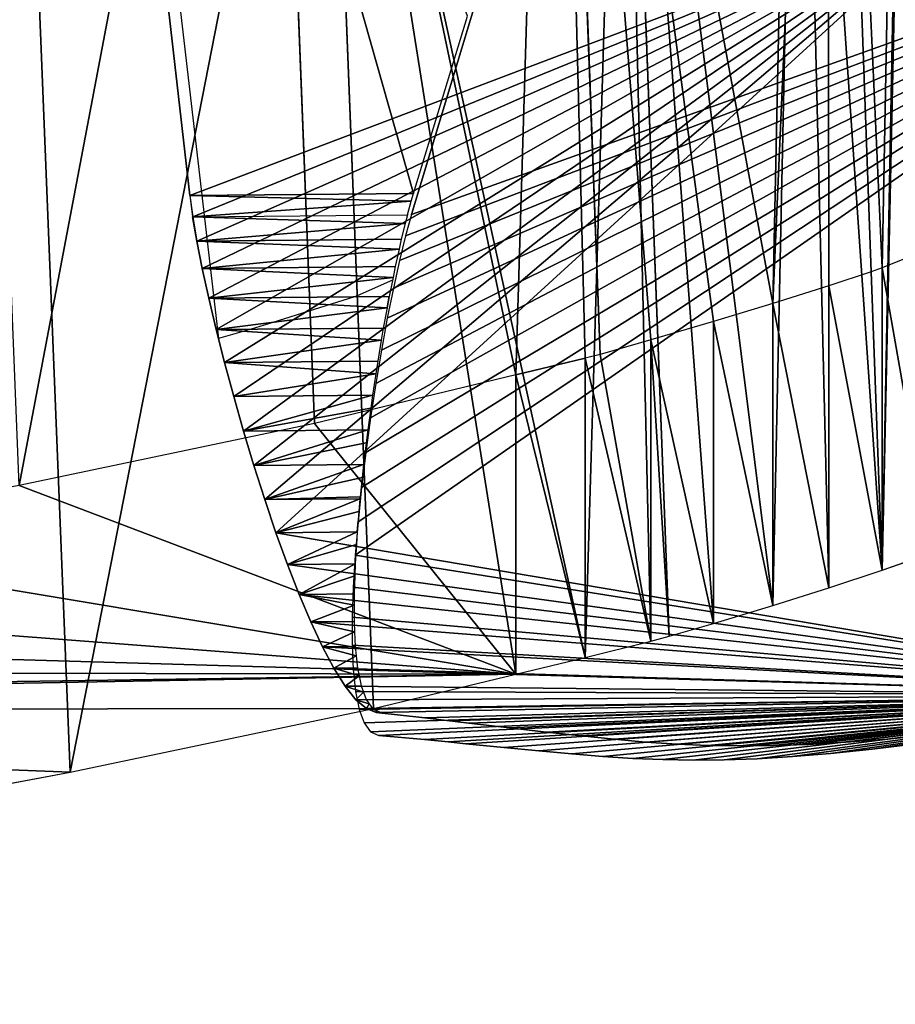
# Model space of a CAD drawing. Header units: metres. Extents: x -0.05 to 0.407, y -0.03 to 0.48.
# Tile 18 of 56: x 0.278 to 0.318, y -0.015 to 0.03. Entities that reach past the tile are written whole.
import ezdxf

# ---------------------------------------------------------------- set-up
doc = ezdxf.new("R2010")
doc.units = ezdxf.units.M
doc.layers.get('0').update_dxf_attribs({"true_color": 0xff5454})
doc.layers.add('encosto', color=7, linetype='Continuous', true_color=0x9900ff)

# ---------------------------------------------------------------- blocks, each defined once
blk = doc.blocks.new('Group_12')
for p, q in [((-0.096278, 0.230245, 0.010943), (-0.110138, 0.228416, 0.013124)), ((-0.110138, 0.228416, 0.013124), (-0.12388, 0.226602, 0.015633)), ((-0.121203, 0.226955, 0.029093), (-0.107828, 0.22872, 0.02665)), ((-0.110138, 0.228416, 0.013124), (-0.107874, 0, 0.010387)), ((-0.130324, 0.225752, 0.031042), (-0.121203, 0.226955, 0.029093)), ((-0.12388, 0.226602, 0.015633), (-0.130324, 0.225752, 0.01701)), ((-0.12388, 0.226602, 0.015633), (-0.12168, 0, 0.012927)), ((-0.119, 0, 0.026382), (-0.121203, 0.226955, 0.029093)), ((-0.130324, 0.225752, 0.01701), (-0.133461, 0.225311, 0.01768)), ((-0.130324, 0.225752, 0.031042), (-0.133461, 0.225311, 0.031712)), ((-0.130324, 0.225752, 0.031042), (-0.130324, 0.225752, 0.01701)), ((-0.133461, 0.225311, 0.01768), (-0.136445, 0.224826, 0.018317)), ((-0.134155, 0.225198, 0.03186), (-0.133461, 0.225311, 0.031712)), ((-0.133461, 0.225311, 0.031712), (-0.133461, 0.225311, 0.01768)), ((-0.139278, 0.224282, 0.033153), (-0.136445, 0.224826, 0.032438)), ((-0.136445, 0.224826, 0.018317), (-0.137279, 0.224666, 0.018495)), ((-0.136445, 0.224826, 0.032438), (-0.134155, 0.225198, 0.03186)), ((-0.136445, 0.224826, 0.032438), (-0.136445, 0.224826, 0.018317)), ((-0.132035, 0, 0.029185), (-0.134155, 0.225198, 0.03186)), ((-0.137279, 0.224666, 0.018495), (-0.139278, 0.224282, 0.018999)), ((-0.137279, 0.224666, 0.018495), (-0.135164, 0, 0.015826)), ((-0.141967, 0.223663, 0.03383), (-0.139278, 0.224282, 0.033153)), ((-0.139278, 0.224282, 0.018999), (-0.141967, 0.223663, 0.019676)), ((-0.139278, 0.224282, 0.033153), (-0.139278, 0.224282, 0.018999)), ((-0.144513, 0.222954, 0.03447), (-0.141967, 0.223663, 0.03383)), ((-0.141967, 0.223663, 0.019676), (-0.144513, 0.222954, 0.020316)), ((-0.141967, 0.223663, 0.03383), (-0.141967, 0.223663, 0.019676)), ((-0.144513, 0.222954, 0.020316), (-0.14692, 0.222137, 0.02092)), ((-0.146429, 0.222304, 0.034951), (-0.144513, 0.222954, 0.03447)), ((-0.144513, 0.222954, 0.03447), (-0.144513, 0.222954, 0.020316)), ((-0.149194, 0.221199, 0.035785), (-0.14692, 0.222137, 0.0351)), ((-0.14692, 0.222137, 0.02092), (-0.149194, 0.221199, 0.021489)), ((-0.14692, 0.222137, 0.0351), (-0.146429, 0.222304, 0.034951)), ((-0.14692, 0.222137, 0.0351), (-0.14692, 0.222137, 0.02092)), ((-0.144428, 0.000013, 0.032334), (-0.146429, 0.222304, 0.034951))]:
    blk.add_line(p, q)
mesh = blk.add_polyface()
corners = [(-0.044182, 0.237119, 0.005096), (-0.039489, 0.237739, 0.0185), (-0.039489, 0.237739, 0.00474), (-0.056251, 0.235527, 0.006166), (-0.069107, 0.23383, 0.007484), (-0.082525, 0.23206, 0.00907), (-0.096278, 0.230245, 0.010943), (-0.110138, 0.228416, 0.013124), (-0.12388, 0.226602, 0.015633), (-0.130324, 0.225752, 0.01701), (-0.043043, 0.23727, 0.018769), (-0.054931, 0.235701, 0.019823), (-0.067588, 0.234031, 0.021121), (-0.080781, 0.23229, 0.02268), (-0.094274, 0.230509, 0.024518), (-0.107828, 0.22872, 0.02665), (-0.121203, 0.226955, 0.029093), (-0.130324, 0.225752, 0.031042)]
mesh.append_faces([[corners[k] for k in face] for face in [(0, 1, 2), (16, 9, 17)]], dxfattribs={"vtx0": -1})
mesh.append_faces([[corners[k] for k in face] for face in [(1, 9, 10), (10, 9, 11), (11, 9, 12), (12, 9, 13), (13, 9, 14), (14, 9, 15), (15, 9, 16)]], dxfattribs={"vtx0": -1, "vtx1": -1})
mesh.append_faces([[corners[k] for k in face] for face in [(1, 0, 3), (1, 3, 4), (1, 4, 5), (1, 5, 6), (1, 6, 7), (1, 7, 8), (1, 8, 9)]], dxfattribs={"vtx0": -1, "vtx2": -1})
mesh = blk.add_polyface()
corners = [(-0.107874, 0, 0.010387), (-0.096278, 0.230245, 0.010943), (-0.110138, 0.228416, 0.013124), (-0.093968, 0, 0.00818)]
mesh.append_faces([[corners[k] for k in face] for face in [(0, 1, 2), (1, 0, 3)]], dxfattribs={"vtx0": -1})
mesh = blk.add_polyface()
corners = [(-0.12168, 0, 0.012927), (-0.110138, 0.228416, 0.013124), (-0.12388, 0.226602, 0.015633), (-0.107874, 0, 0.010387)]
mesh.append_faces([[corners[k] for k in face] for face in [(0, 1, 2), (1, 0, 3)]], dxfattribs={"vtx0": -1})
mesh = blk.add_polyface()
corners = [(-0.107828, 0.22872, 0.02665), (-0.119, 0, 0.026382), (-0.121203, 0.226955, 0.029093), (-0.105561, 0, 0.02391)]
mesh.append_faces([[corners[k] for k in face] for face in [(0, 1, 2), (1, 0, 3)]], dxfattribs={"vtx0": -1})
mesh = blk.add_polyface()
corners = [(-0.135164, 0, 0.015826), (-0.136445, 0.224826, 0.018317), (-0.137279, 0.224666, 0.018495), (-0.133461, 0.225311, 0.01768), (-0.12168, 0, 0.012927), (-0.130324, 0.225752, 0.01701), (-0.12388, 0.226602, 0.015633)]
mesh.append_faces([[corners[k] for k in face] for face in [(0, 1, 2), (5, 4, 6)]], dxfattribs={"vtx0": -1})
mesh.append_faces([[corners[k] for k in face] for face in [(1, 0, 3), (3, 4, 5)]], dxfattribs={"vtx0": -1, "vtx1": -1})
mesh.append_faces([[corners[k] for k in face] for face in [(3, 0, 4)]], dxfattribs={"vtx0": -1, "vtx2": -1})
mesh = blk.add_polyface()
corners = [(-0.133461, 0.225311, 0.031712), (-0.132035, 0, 0.029185), (-0.134155, 0.225198, 0.03186), (-0.130324, 0.225752, 0.031042), (-0.119, 0, 0.026382), (-0.121203, 0.226955, 0.029093)]
mesh.append_faces([[corners[k] for k in face] for face in [(0, 1, 2), (4, 3, 5)]], dxfattribs={"vtx0": -1})
mesh.append_faces([[corners[k] for k in face] for face in [(1, 3, 4)]], dxfattribs={"vtx0": -1, "vtx1": -1})
mesh.append_faces([[corners[k] for k in face] for face in [(1, 0, 3)]], dxfattribs={"vtx0": -1, "vtx2": -1})
mesh = blk.add_polyface()
corners = [(-0.133461, 0.225311, 0.01768), (-0.130324, 0.225752, 0.031042), (-0.130324, 0.225752, 0.01701), (-0.133461, 0.225311, 0.031712)]
mesh.append_faces([[corners[k] for k in face] for face in [(0, 1, 2), (1, 0, 3)]], dxfattribs={"vtx0": -1})
mesh = blk.add_polyface()
corners = [(-0.136445, 0.224826, 0.018317), (-0.133461, 0.225311, 0.031712), (-0.133461, 0.225311, 0.01768), (-0.134155, 0.225198, 0.03186), (-0.136445, 0.224826, 0.032438)]
mesh.append_faces([[corners[k] for k in face] for face in [(0, 1, 2), (3, 0, 4)]], dxfattribs={"vtx0": -1})
mesh.append_faces([[corners[k] for k in face] for face in [(1, 0, 3)]], dxfattribs={"vtx0": -1, "vtx1": -1})
mesh = blk.add_polyface()
corners = [(-0.144513, 0.222954, 0.03447), (-0.144428, 0.000013, 0.032334), (-0.146429, 0.222304, 0.034951), (-0.141967, 0.223663, 0.03383), (-0.14317, 0, 0.032014), (-0.132035, 0, 0.029185), (-0.139278, 0.224282, 0.033153), (-0.136445, 0.224826, 0.032438), (-0.134155, 0.225198, 0.03186)]
mesh.append_faces([[corners[k] for k in face] for face in [(0, 1, 2), (5, 7, 8)]], dxfattribs={"vtx0": -1})
mesh.append_faces([[corners[k] for k in face] for face in [(1, 3, 4), (4, 3, 5)]], dxfattribs={"vtx0": -1, "vtx1": -1})
mesh.append_faces([[corners[k] for k in face] for face in [(1, 0, 3), (5, 3, 6), (5, 6, 7)]], dxfattribs={"vtx0": -1, "vtx2": -1})
mesh = blk.add_polyface()
corners = [(-0.137279, 0.224666, 0.018495), (-0.136445, 0.224826, 0.032438), (-0.136445, 0.224826, 0.018317), (-0.139278, 0.224282, 0.018999), (-0.139278, 0.224282, 0.033153)]
mesh.append_faces([[corners[k] for k in face] for face in [(0, 1, 2), (1, 3, 4)]], dxfattribs={"vtx0": -1})
mesh.append_faces([[corners[k] for k in face] for face in [(1, 0, 3)]], dxfattribs={"vtx0": -1, "vtx2": -1})
mesh = blk.add_polyface()
corners = [(-0.148118, 0.000053, 0.019118), (-0.149194, 0.221199, 0.021489), (-0.150105, 0.220741, 0.021716), (-0.14692, 0.222137, 0.02092), (-0.147982, 0.000049, 0.019083), (-0.14317, 0, 0.01786), (-0.144513, 0.222954, 0.020316), (-0.141967, 0.223663, 0.019676), (-0.135164, 0, 0.015826), (-0.139278, 0.224282, 0.018999), (-0.137279, 0.224666, 0.018495)]
mesh.append_faces([[corners[k] for k in face] for face in [(0, 1, 2), (9, 8, 10)]], dxfattribs={"vtx0": -1})
mesh.append_faces([[corners[k] for k in face] for face in [(1, 0, 3), (3, 5, 6), (6, 5, 7), (7, 8, 9)]], dxfattribs={"vtx0": -1, "vtx1": -1})
mesh.append_faces([[corners[k] for k in face] for face in [(3, 0, 4), (3, 4, 5), (7, 5, 8)]], dxfattribs={"vtx0": -1, "vtx2": -1})
mesh = blk.add_polyface()
corners = [(-0.141967, 0.223663, 0.019676), (-0.139278, 0.224282, 0.033153), (-0.139278, 0.224282, 0.018999), (-0.141967, 0.223663, 0.03383)]
mesh.append_faces([[corners[k] for k in face] for face in [(0, 1, 2), (1, 0, 3)]], dxfattribs={"vtx0": -1})
mesh = blk.add_polyface()
corners = [(-0.144513, 0.222954, 0.020316), (-0.141967, 0.223663, 0.03383), (-0.141967, 0.223663, 0.019676), (-0.144513, 0.222954, 0.03447)]
mesh.append_faces([[corners[k] for k in face] for face in [(0, 1, 2), (1, 0, 3)]], dxfattribs={"vtx0": -1})
mesh = blk.add_polyface()
corners = [(-0.14692, 0.222137, 0.02092), (-0.144513, 0.222954, 0.03447), (-0.144513, 0.222954, 0.020316), (-0.146429, 0.222304, 0.034951), (-0.14692, 0.222137, 0.0351)]
mesh.append_faces([[corners[k] for k in face] for face in [(0, 1, 2), (3, 0, 4)]], dxfattribs={"vtx0": -1})
mesh.append_faces([[corners[k] for k in face] for face in [(1, 0, 3)]], dxfattribs={"vtx0": -1, "vtx1": -1})
mesh = blk.add_polyface()
corners = [(-0.157017, 0.21591, 0.038124), (-0.155938, 0.000432, 0.035849), (-0.157749, 0.215123, 0.03834), (-0.155244, 0.217494, 0.037597), (-0.152529, 0.000206, 0.034807), (-0.153352, 0.218893, 0.037032), (-0.151336, 0.220123, 0.036429), (-0.147982, 0.000049, 0.033418), (-0.149194, 0.221199, 0.035785), (-0.14692, 0.222137, 0.0351), (-0.144428, 0.000013, 0.032334), (-0.146429, 0.222304, 0.034951)]
mesh.append_faces([[corners[k] for k in face] for face in [(0, 1, 2), (10, 9, 11)]], dxfattribs={"vtx0": -1})
mesh.append_faces([[corners[k] for k in face] for face in [(1, 3, 4), (4, 6, 7), (7, 9, 10)]], dxfattribs={"vtx0": -1, "vtx1": -1})
mesh.append_faces([[corners[k] for k in face] for face in [(1, 0, 3), (4, 3, 5), (4, 5, 6), (7, 6, 8), (7, 8, 9)]], dxfattribs={"vtx0": -1, "vtx2": -1})
mesh = blk.add_polyface()
corners = [(-0.149194, 0.221199, 0.021489), (-0.14692, 0.222137, 0.0351), (-0.14692, 0.222137, 0.02092), (-0.149194, 0.221199, 0.035785)]
mesh.append_faces([[corners[k] for k in face] for face in [(0, 1, 2), (1, 0, 3)]], dxfattribs={"vtx0": -1})
blk = doc.blocks.new('Group_7')
blk.add_line((0.060869, 0.719062), (0.006699, 0.47705))
for points in [[(0.060869, 0.719062, 0), (0.061744, 0.722515, 0), (0.062784, 0.72582, 0), (0.063967, 0.728932, 0), (0.065274, 0.731805, 0), (0.066682, 0.734396, 0), (0.068172, 0.736659, 0), (0.069722, 0.738551, 0), (0.071312, 0.740027, 0), (0.072922, 0.741041, 0), (0.07453, 0.74155, 0), (0.076116, 0.741508, 0), (0.077659, 0.740871, 0), (0.079139, 0.739596, 0), (0.080534, 0.737635, 0), (0.081824, 0.734947, 0), (0.082988, 0.731485, 0), (0.084005, 0.727205, 0), (0.084855, 0.722062, 0), (0.085518, 0.716012, 0), (0.085971, 0.709011, 0)], [(0.112711, 0, 0), (0.110756, 0.063307, 0), (0.108974, 0.120451, 0), (0.107348, 0.17197, 0), (0.105859, 0.218402, 0), (0.10449, 0.260286, 0), (0.103222, 0.298161, 0), (0.102037, 0.332565, 0), (0.100917, 0.364037, 0), (0.099844, 0.393115, 0), (0.098799, 0.420338, 0), (0.097766, 0.446244, 0), (0.096726, 0.471372, 0), (0.09566, 0.496261, 0), (0.094551, 0.521448, 0), (0.09338, 0.547473, 0), (0.092129, 0.574875, 0), (0.090782, 0.60419, 0), (0.089318, 0.635959, 0), (0.087721, 0.67072, 0), (0.085971, 0.709011, 0)]]:
    blk.add_polyline3d(points)
mesh = blk.add_polyface()
corners = [(0.000123, 0.433834), (0.000043, 0.421593), (0, 0.427929), (0.000273, 0.414802), (0.000392, 0.439332), (0.00071, 0.407532), (0.000788, 0.444445), (0.001373, 0.399761), (0.001289, 0.449197), (0.001876, 0.453612), (0.002284, 0.391464), (0.002529, 0.457713), (0.003461, 0.382617), (0.003228, 0.461524), (0.003952, 0.465068), (0.004926, 0.373199), (0.004681, 0.46837), (0.005395, 0.471451), (0.006699, 0.363184), (0.006074, 0.474337), (0.006699, 0.47705), (0.074711, 0), (0.060869, 0.719062), (0.061744, 0.722515), (0.062784, 0.72582), (0.063967, 0.728932), (0.065274, 0.731805), (0.066682, 0.734396), (0.068172, 0.736659), (0.069722, 0.738551), (0.071312, 0.740027), (0.072922, 0.741041), (0.07453, 0.74155), (0.076116, 0.741508), (0.112711, 0), (0.077659, 0.740871), (0.079139, 0.739596), (0.080534, 0.737635), (0.081824, 0.734947), (0.082988, 0.731485), (0.084005, 0.727205), (0.084855, 0.722062), (0.085518, 0.716012), (0.085971, 0.709011), (0.087721, 0.67072), (0.089318, 0.635959), (0.090782, 0.60419), (0.092129, 0.574875), (0.09338, 0.547473), (0.094551, 0.521448), (0.09566, 0.496261), (0.096726, 0.471372), (0.097766, 0.446244), (0.098799, 0.420338), (0.099844, 0.393115), (0.100917, 0.364037), (0.102037, 0.332565), (0.103222, 0.298161), (0.10449, 0.260286), (0.105859, 0.218402), (0.107348, 0.17197), (0.108974, 0.120451), (0.110756, 0.063307)]
mesh.append_faces([[corners[k] for k in face] for face in [(0, 1, 2), (34, 61, 62)]], dxfattribs={"vtx0": -1})
mesh.append_faces([[corners[k] for k in face] for face in [(1, 0, 3), (3, 4, 5), (5, 6, 7), (7, 9, 10), (10, 11, 12), (12, 14, 15), (15, 17, 18), (18, 20, 21), (21, 33, 34)]], dxfattribs={"vtx0": -1, "vtx1": -1})
mesh.append_faces([[corners[k] for k in face] for face in [(3, 0, 4), (5, 4, 6), (7, 6, 8), (7, 8, 9), (10, 9, 11), (12, 11, 13), (12, 13, 14), (15, 14, 16), (15, 16, 17), (18, 17, 19), (18, 19, 20), (21, 20, 22), (21, 22, 23), (21, 23, 24), (21, 24, 25), (21, 25, 26), (21, 26, 27), (21, 27, 28), (21, 28, 29), (21, 29, 30), (21, 30, 31), (21, 31, 32), (21, 32, 33), (34, 33, 35), (34, 35, 36), (34, 36, 37), (34, 37, 38), (34, 38, 39), (34, 39, 40), (34, 40, 41), (34, 41, 42), (34, 42, 43), (34, 43, 44), (34, 44, 45), (34, 45, 46), (34, 46, 47), (34, 47, 48), (34, 48, 49), (34, 49, 50), (34, 50, 51), (34, 51, 52), (34, 52, 53), (34, 53, 54), (34, 54, 55), (34, 55, 56), (34, 56, 57), (34, 57, 58), (34, 58, 59), (34, 59, 60), (34, 60, 61)]], dxfattribs={"vtx0": -1, "vtx2": -1})
blk = doc.blocks.new('Group_6')
for p, q in [((0.060869, 0.719062), (0.006699, 0.47705)), ((0.088626, 0.651006), (0.112711, 0))]:
    blk.add_line(p, q)
for points in [[(0.060869, 0.719062, 0), (0.061744, 0.722515, 0), (0.062784, 0.72582, 0), (0.063967, 0.728932, 0), (0.065274, 0.731805, 0), (0.066682, 0.734396, 0), (0.068172, 0.736659, 0), (0.069722, 0.738551, 0), (0.071312, 0.740027, 0), (0.072922, 0.741041, 0), (0.07453, 0.74155, 0), (0.076116, 0.741508, 0), (0.077659, 0.740871, 0), (0.079139, 0.739596, 0), (0.080534, 0.737635, 0), (0.081824, 0.734947, 0), (0.082988, 0.731485, 0), (0.084005, 0.727205, 0), (0.084855, 0.722062, 0), (0.085518, 0.716012, 0), (0.085971, 0.709011, 0)], [(0.088626, 0.651006, 0), (0.087721, 0.67072, 0), (0.085971, 0.709011, 0)], [(0.112711, 0, 0), (0.110756, 0.063307, 0), (0.108974, 0.120451, 0), (0.107348, 0.17197, 0), (0.105859, 0.218402, 0), (0.10449, 0.260286, 0), (0.103222, 0.298161, 0), (0.102037, 0.332565, 0), (0.100917, 0.364037, 0), (0.099844, 0.393115, 0), (0.098799, 0.420338, 0), (0.097766, 0.446244, 0), (0.096726, 0.471372, 0), (0.09566, 0.496261, 0), (0.094551, 0.521448, 0), (0.09338, 0.547473, 0), (0.092129, 0.574875, 0), (0.090782, 0.60419, 0), (0.089318, 0.635959, 0), (0.088626, 0.651006, 0)]]:
    blk.add_polyline3d(points)
mesh = blk.add_polyface()
corners = [(0.000123, 0.433834), (0.000043, 0.421593), (0, 0.427929), (0.000273, 0.414802), (0.000392, 0.439332), (0.00071, 0.407532), (0.000788, 0.444445), (0.001373, 0.399761), (0.001289, 0.449197), (0.001876, 0.453612), (0.002284, 0.391464), (0.002529, 0.457713), (0.003461, 0.382617), (0.003228, 0.461524), (0.003952, 0.465068), (0.004926, 0.373199), (0.004681, 0.46837), (0.005395, 0.471451), (0.006699, 0.363184), (0.006074, 0.474337), (0.006699, 0.47705), (0.074711, 0), (0.060869, 0.719062), (0.061744, 0.722515), (0.062784, 0.72582), (0.063967, 0.728932), (0.065274, 0.731805), (0.066682, 0.734396), (0.068172, 0.736659), (0.069722, 0.738551), (0.071312, 0.740027), (0.072922, 0.741041), (0.07453, 0.74155), (0.076116, 0.741508), (0.112711, 0), (0.077659, 0.740871), (0.079139, 0.739596), (0.080534, 0.737635), (0.081824, 0.734947), (0.082988, 0.731485), (0.084005, 0.727205), (0.084855, 0.722062), (0.085518, 0.716012), (0.085971, 0.709011), (0.087721, 0.67072), (0.088626, 0.651006)]
mesh.append_faces([[corners[k] for k in face] for face in [(0, 1, 2), (34, 44, 45)]], dxfattribs={"vtx0": -1})
mesh.append_faces([[corners[k] for k in face] for face in [(1, 0, 3), (3, 4, 5), (5, 6, 7), (7, 9, 10), (10, 11, 12), (12, 14, 15), (15, 17, 18), (18, 20, 21), (21, 33, 34)]], dxfattribs={"vtx0": -1, "vtx1": -1})
mesh.append_faces([[corners[k] for k in face] for face in [(3, 0, 4), (5, 4, 6), (7, 6, 8), (7, 8, 9), (10, 9, 11), (12, 11, 13), (12, 13, 14), (15, 14, 16), (15, 16, 17), (18, 17, 19), (18, 19, 20), (21, 20, 22), (21, 22, 23), (21, 23, 24), (21, 24, 25), (21, 25, 26), (21, 26, 27), (21, 27, 28), (21, 28, 29), (21, 29, 30), (21, 30, 31), (21, 31, 32), (21, 32, 33), (34, 33, 35), (34, 35, 36), (34, 36, 37), (34, 37, 38), (34, 38, 39), (34, 39, 40), (34, 40, 41), (34, 41, 42), (34, 42, 43), (34, 43, 44)]], dxfattribs={"vtx0": -1, "vtx2": -1})
mesh = blk.add_polyface()
corners = [(0.089318, 0.635959), (0.112711, 0), (0.088626, 0.651006), (0.090782, 0.60419), (0.092129, 0.574875), (0.09338, 0.547473), (0.094551, 0.521448), (0.09566, 0.496261), (0.096726, 0.471372), (0.097766, 0.446244), (0.098799, 0.420338), (0.099844, 0.393115), (0.100917, 0.364037), (0.102037, 0.332565), (0.103222, 0.298161), (0.10449, 0.260286), (0.105859, 0.218402), (0.107348, 0.17197), (0.108974, 0.120451), (0.110756, 0.063307)]
mesh.append_faces([[corners[k] for k in face] for face in [(0, 1, 2), (1, 18, 19)]], dxfattribs={"vtx0": -1})
mesh.append_faces([[corners[k] for k in face] for face in [(1, 0, 3), (1, 3, 4), (1, 4, 5), (1, 5, 6), (1, 6, 7), (1, 7, 8), (1, 8, 9), (1, 9, 10), (1, 10, 11), (1, 11, 12), (1, 12, 13), (1, 13, 14), (1, 14, 15), (1, 15, 16), (1, 16, 17), (1, 17, 18)]], dxfattribs={"vtx0": -1, "vtx2": -1})
blk = doc.blocks.new('Group_1')
for p, q in [((0.008722, 0.038844, 0.480644), (0.071803, 0.038844, 0.720487)), ((0.071803, 0.038844, 0.720487), (0.074938, 0.029194, 0.720487)), ((0.071803, 0.038844, 0.720487), (0.072805, 0.038844, 0.723906)), ((0.072805, 0.038844, 0.723906), (0.075253, 0.029332, 0.721712)), ((0.072805, 0.038844, 0.723906), (0.075816, 0.029578, 0.723906)), ((0.073967, 0.038844, 0.72717), (0.072805, 0.038844, 0.723906)), ((0.073967, 0.038844, 0.72717), (0.076182, 0.029738, 0.725082)), ((0.073967, 0.038844, 0.72717), (0.076833, 0.030022, 0.72717)), ((0.075264, 0.038844, 0.730235), (0.073967, 0.038844, 0.72717)), ((0.075264, 0.038844, 0.730235), (0.077969, 0.030519, 0.730235)), ((0.075264, 0.038844, 0.730235), (0.077245, 0.030202, 0.728281)), ((0.076676, 0.038844, 0.733059), (0.075264, 0.038844, 0.730235)), ((0.076676, 0.038844, 0.733059), (0.07842, 0.030715, 0.731264)), ((0.076676, 0.038844, 0.733059), (0.079205, 0.031059, 0.733059)), ((0.078179, 0.038844, 0.735595), (0.076676, 0.038844, 0.733059)), ((0.078179, 0.038844, 0.735595), (0.080521, 0.031634, 0.735595)), ((0.078179, 0.038844, 0.735595), (0.079688, 0.031269, 0.733989)), ((0.079751, 0.038844, 0.737802), (0.078179, 0.038844, 0.735595)), ((0.079751, 0.038844, 0.737802), (0.081898, 0.032235, 0.737802)), ((0.079751, 0.038844, 0.737802), (0.08103, 0.031856, 0.73641)), ((0.08137, 0.038844, 0.739636), (0.079751, 0.038844, 0.737802)), ((0.08137, 0.038844, 0.739636), (0.082426, 0.032466, 0.738484)), ((0.08137, 0.038844, 0.739636), (0.083316, 0.032855, 0.739636)), ((0.083014, 0.038844, 0.741051), (0.08137, 0.038844, 0.739636)), ((0.083014, 0.038844, 0.741051), (0.083856, 0.03309, 0.740166)), ((0.083014, 0.038844, 0.741051), (0.084756, 0.033484, 0.741051)), ((0.08466, 0.038844, 0.742005), (0.083014, 0.038844, 0.741051)), ((0.08466, 0.038844, 0.742005), (0.085301, 0.033722, 0.741412)), ((0.08466, 0.038844, 0.742005), (0.086197, 0.034113, 0.742005)), ((0.086286, 0.038844, 0.742454), (0.08466, 0.038844, 0.742005)), ((0.086286, 0.038844, 0.742454), (0.086741, 0.034351, 0.742177)), ((0.086286, 0.038844, 0.742454), (0.087621, 0.034735, 0.742454)), ((0.08787, 0.038844, 0.742354), (0.086286, 0.038844, 0.742454)), ((0.08787, 0.038844, 0.742354), (0.089008, 0.035341, 0.742354)), ((0.089388, 0.038844, 0.741661), (0.08787, 0.038844, 0.742354)), ((0.08787, 0.038844, 0.742354), (0.088157, 0.034969, 0.742415)), ((0.089388, 0.038844, 0.741661), (0.090337, 0.035922, 0.741661)), ((0.090819, 0.038844, 0.740331), (0.089388, 0.038844, 0.741661)), ((0.089388, 0.038844, 0.741661), (0.089528, 0.035569, 0.742083)), ((0.090819, 0.038844, 0.740331), (0.090836, 0.03614, 0.741132)), ((0.090819, 0.038844, 0.740331), (0.091591, 0.03647, 0.740331)), ((0.092141, 0.038844, 0.738321), (0.090819, 0.038844, 0.740331)), ((0.092141, 0.038844, 0.738321), (0.09206, 0.036675, 0.739516)), ((0.092141, 0.038844, 0.738321), (0.092748, 0.036975, 0.738321)), ((0.09333, 0.038844, 0.735586), (0.092141, 0.038844, 0.738321)), ((0.09333, 0.038844, 0.735586), (0.09318, 0.037164, 0.737186)), ((0.09333, 0.038844, 0.735586), (0.09379, 0.03743, 0.735586)), ((0.094366, 0.038844, 0.732083), (0.09333, 0.038844, 0.735586)), ((0.094366, 0.038844, 0.732083), (0.094177, 0.0376, 0.734091)), ((0.094366, 0.038844, 0.732083), (0.094696, 0.037826, 0.732083)), ((0.095224, 0.038844, 0.727769), (0.094366, 0.038844, 0.732083)), ((0.095224, 0.038844, 0.727769), (0.095029, 0.037972, 0.730176)), ((0.095224, 0.038844, 0.727769), (0.095448, 0.038155, 0.727769)), ((0.095884, 0.038844, 0.722598), (0.095224, 0.038844, 0.727769)), ((0.095884, 0.038844, 0.722598), (0.095713, 0.038271, 0.725399)), ((0.095884, 0.038844, 0.722598), (0.096026, 0.038407, 0.722598)), ((0.096322, 0.038844, 0.716528), (0.095884, 0.038844, 0.722598)), ((0.096322, 0.038844, 0.716528), (0.096204, 0.038485, 0.719773)), ((0.096322, 0.038844, 0.716528), (0.096409, 0.038575, 0.716528)), ((0.096516, 0.038844, 0.709515), (0.096322, 0.038844, 0.716528)), ((0.096516, 0.038844, 0.709515), (0.096482, 0.038607, 0.713543)), ((0.096516, 0.038844, 0.709515), (0.09658, 0.038649, 0.709515)), ((0.097025, 0.038844, 0.651451), (0.097025, 0.038844, 0.056)), ((0.095713, 0.038271, 0.725399), (0.096026, 0.038407, 0.722598)), ((0.096026, 0.038407, 0.722598), (0.096204, 0.038485, 0.719773)), ((0.096204, 0.038485, 0.719773), (0.096409, 0.038575, 0.716528)), ((0.096409, 0.038575, 0.716528), (0.096482, 0.038607, 0.713543)), ((0.096482, 0.038607, 0.713543), (0.09658, 0.038649, 0.709515)), ((0.094696, 0.037826, 0.732083), (0.095029, 0.037972, 0.730176)), ((0.095029, 0.037972, 0.730176), (0.095448, 0.038155, 0.727769)), ((0.095448, 0.038155, 0.727769), (0.095713, 0.038271, 0.725399)), ((0.09379, 0.03743, 0.735586), (0.094177, 0.0376, 0.734091)), ((0.094177, 0.0376, 0.734091), (0.094696, 0.037826, 0.732083)), ((0.092748, 0.036975, 0.738321), (0.09318, 0.037164, 0.737186)), ((0.09318, 0.037164, 0.737186), (0.09379, 0.03743, 0.735586)), ((0.091591, 0.03647, 0.740331), (0.09206, 0.036675, 0.739516)), ((0.09206, 0.036675, 0.739516), (0.092748, 0.036975, 0.738321)), ((0.090337, 0.035922, 0.741661), (0.090836, 0.03614, 0.741132)), ((0.090836, 0.03614, 0.741132), (0.091591, 0.03647, 0.740331)), ((0.089528, 0.035569, 0.742083), (0.090337, 0.035922, 0.741661)), ((0.088157, 0.034969, 0.742415), (0.089008, 0.035341, 0.742354)), ((0.089008, 0.035341, 0.742354), (0.089528, 0.035569, 0.742083)), ((0.087621, 0.034735, 0.742454), (0.088157, 0.034969, 0.742415)), ((0.086197, 0.034113, 0.742005), (0.086741, 0.034351, 0.742177)), ((0.086741, 0.034351, 0.742177), (0.087543, 0.034701, 0.742429)), ((0.087621, 0.034735, 0.742454), (0.087543, 0.034701, 0.742429)), ((0.085301, 0.033722, 0.741412), (0.086197, 0.034113, 0.742005)), ((0.083856, 0.03309, 0.740166), (0.084756, 0.033484, 0.741051)), ((0.084756, 0.033484, 0.741051), (0.085301, 0.033722, 0.741412)), ((0.083316, 0.032855, 0.739636), (0.083856, 0.03309, 0.740166)), ((0.082426, 0.032466, 0.738484), (0.083316, 0.032855, 0.739636)), ((0.08103, 0.031856, 0.73641), (0.081898, 0.032235, 0.737802)), ((0.081898, 0.032235, 0.737802), (0.082426, 0.032466, 0.738484)), ((0.080521, 0.031634, 0.735595), (0.08103, 0.031856, 0.73641)), ((0.079688, 0.031269, 0.733989), (0.079205, 0.031059, 0.733059)), ((0.079688, 0.031269, 0.733989), (0.080521, 0.031634, 0.735595)), ((0.07842, 0.030715, 0.731264), (0.079205, 0.031059, 0.733059)), ((0.077245, 0.030202, 0.728281), (0.077969, 0.030519, 0.730235)), ((0.077969, 0.030519, 0.730235), (0.07842, 0.030715, 0.731264)), ((0.076182, 0.029738, 0.725082), (0.076833, 0.030022, 0.72717)), ((0.076833, 0.030022, 0.72717), (0.077245, 0.030202, 0.728281)), ((0.075816, 0.029578, 0.723906), (0.075253, 0.029332, 0.721712)), ((0.075816, 0.029578, 0.723906), (0.076182, 0.029738, 0.725082)), ((0.074938, 0.029194, 0.720487), (0.0676, 0.025988, 0.688623)), ((0.075253, 0.029332, 0.721712), (0.074938, 0.029194, 0.720487))]:
    blk.add_line(p, q)
at = {"extrusion": (0.400349, -0.916363, 1.23165e-16), "xscale": 0.9600000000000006, "rotation": 357.8812741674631}
blk.add_blockref('Group_6', (-0.003667, 0.004, 0.003249), dxfattribs=at)
at = {"extrusion": (0, -1, 1.09396e-16), "rotation": 357.8812741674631}
blk.add_blockref('Group_7', (-0.015608, 0.004167, -0.038844), dxfattribs=at)
mesh = blk.add_polyface()
corners = [(0.008722, 0.038844, 0.480644), (0.074938, 0.029194, 0.720487), (0.0676, 0.025988, 0.688623), (0.071803, 0.038844, 0.720487)]
mesh.append_faces([[corners[k] for k in face] for face in [(0, 1, 2), (1, 0, 3)]], dxfattribs={"vtx0": -1})
mesh = blk.add_polyface()
corners = [(0.071803, 0.038844, 0.720487), (0.075253, 0.029332, 0.721712), (0.074938, 0.029194, 0.720487), (0.072805, 0.038844, 0.723906)]
mesh.append_faces([[corners[k] for k in face] for face in [(0, 1, 2), (1, 0, 3)]], dxfattribs={"vtx0": -1})
mesh = blk.add_polyface()
corners = [(0.076182, 0.029738, 0.725082), (0.072805, 0.038844, 0.723906), (0.075816, 0.029578, 0.723906), (0.073967, 0.038844, 0.72717)]
mesh.append_faces([[corners[k] for k in face] for face in [(0, 1, 2), (1, 0, 3)]], dxfattribs={"vtx0": -1})
mesh = blk.add_polyface()
corners = [(0.072805, 0.038844, 0.723906), (0.075816, 0.029578, 0.723906), (0.075253, 0.029332, 0.721712)]
mesh.append_faces([[corners[k] for k in face] for face in [(0, 1, 2)]])
mesh = blk.add_polyface()
corners = [(0.077245, 0.030202, 0.728281), (0.073967, 0.038844, 0.72717), (0.076833, 0.030022, 0.72717), (0.075264, 0.038844, 0.730235)]
mesh.append_faces([[corners[k] for k in face] for face in [(0, 1, 2), (1, 0, 3)]], dxfattribs={"vtx0": -1})
mesh = blk.add_polyface()
corners = [(0.073967, 0.038844, 0.72717), (0.076182, 0.029738, 0.725082), (0.076833, 0.030022, 0.72717)]
mesh.append_faces([[corners[k] for k in face] for face in [(0, 1, 2)]])
mesh = blk.add_polyface()
corners = [(0.07842, 0.030715, 0.731264), (0.075264, 0.038844, 0.730235), (0.077969, 0.030519, 0.730235), (0.076676, 0.038844, 0.733059)]
mesh.append_faces([[corners[k] for k in face] for face in [(0, 1, 2), (1, 0, 3)]], dxfattribs={"vtx0": -1})
mesh = blk.add_polyface()
corners = [(0.075264, 0.038844, 0.730235), (0.077245, 0.030202, 0.728281), (0.077969, 0.030519, 0.730235)]
mesh.append_faces([[corners[k] for k in face] for face in [(0, 1, 2)]])
mesh = blk.add_polyface()
corners = [(0.076676, 0.038844, 0.733059), (0.07842, 0.030715, 0.731264), (0.079205, 0.031059, 0.733059)]
mesh.append_faces([[corners[k] for k in face] for face in [(0, 1, 2)]])
mesh = blk.add_polyface()
corners = [(0.079688, 0.031269, 0.733989), (0.076676, 0.038844, 0.733059), (0.079205, 0.031059, 0.733059), (0.078179, 0.038844, 0.735595)]
mesh.append_faces([[corners[k] for k in face] for face in [(0, 1, 2), (1, 0, 3)]], dxfattribs={"vtx0": -1})
mesh = blk.add_polyface()
corners = [(0.078179, 0.038844, 0.735595), (0.079688, 0.031269, 0.733989), (0.080521, 0.031634, 0.735595)]
mesh.append_faces([[corners[k] for k in face] for face in [(0, 1, 2)]])
mesh = blk.add_polyface()
corners = [(0.08103, 0.031856, 0.73641), (0.078179, 0.038844, 0.735595), (0.080521, 0.031634, 0.735595), (0.079751, 0.038844, 0.737802)]
mesh.append_faces([[corners[k] for k in face] for face in [(0, 1, 2), (1, 0, 3)]], dxfattribs={"vtx0": -1})
mesh = blk.add_polyface()
corners = [(0.082426, 0.032466, 0.738484), (0.079751, 0.038844, 0.737802), (0.081898, 0.032235, 0.737802), (0.08137, 0.038844, 0.739636)]
mesh.append_faces([[corners[k] for k in face] for face in [(0, 1, 2), (1, 0, 3)]], dxfattribs={"vtx0": -1})
mesh = blk.add_polyface()
corners = [(0.079751, 0.038844, 0.737802), (0.08103, 0.031856, 0.73641), (0.081898, 0.032235, 0.737802)]
mesh.append_faces([[corners[k] for k in face] for face in [(0, 1, 2)]])
mesh = blk.add_polyface()
corners = [(0.083316, 0.032855, 0.739636), (0.083014, 0.038844, 0.741051), (0.08137, 0.038844, 0.739636), (0.083856, 0.03309, 0.740166)]
mesh.append_faces([[corners[k] for k in face] for face in [(0, 1, 2), (1, 0, 3)]], dxfattribs={"vtx0": -1})
mesh = blk.add_polyface()
corners = [(0.08137, 0.038844, 0.739636), (0.082426, 0.032466, 0.738484), (0.083316, 0.032855, 0.739636)]
mesh.append_faces([[corners[k] for k in face] for face in [(0, 1, 2)]])
mesh = blk.add_polyface()
corners = [(0.084756, 0.033484, 0.741051), (0.08466, 0.038844, 0.742005), (0.083014, 0.038844, 0.741051), (0.085301, 0.033722, 0.741412)]
mesh.append_faces([[corners[k] for k in face] for face in [(0, 1, 2), (1, 0, 3)]], dxfattribs={"vtx0": -1})
mesh = blk.add_polyface()
corners = [(0.084756, 0.033484, 0.741051), (0.083014, 0.038844, 0.741051), (0.083856, 0.03309, 0.740166)]
mesh.append_faces([[corners[k] for k in face] for face in [(0, 1, 2)]])
mesh = blk.add_polyface()
corners = [(0.086197, 0.034113, 0.742005), (0.086286, 0.038844, 0.742454), (0.08466, 0.038844, 0.742005), (0.086741, 0.034351, 0.742177)]
mesh.append_faces([[corners[k] for k in face] for face in [(0, 1, 2), (1, 0, 3)]], dxfattribs={"vtx0": -1})
mesh = blk.add_polyface()
corners = [(0.086197, 0.034113, 0.742005), (0.08466, 0.038844, 0.742005), (0.085301, 0.033722, 0.741412)]
mesh.append_faces([[corners[k] for k in face] for face in [(0, 1, 2)]])
mesh = blk.add_polyface()
corners = [(0.087621, 0.034735, 0.742454), (0.08787, 0.038844, 0.742354), (0.086286, 0.038844, 0.742454), (0.088157, 0.034969, 0.742415)]
mesh.append_faces([[corners[k] for k in face] for face in [(0, 1, 2), (1, 0, 3)]], dxfattribs={"vtx0": -1})
mesh = blk.add_polyface()
corners = [(0.086286, 0.038844, 0.742454), (0.087543, 0.034701, 0.742429), (0.087621, 0.034735, 0.742454), (0.086741, 0.034351, 0.742177)]
mesh.append_faces([[corners[k] for k in face] for face in [(0, 1, 2), (1, 0, 3)]], dxfattribs={"vtx0": -1})
mesh = blk.add_polyface()
corners = [(0.089008, 0.035341, 0.742354), (0.089388, 0.038844, 0.741661), (0.08787, 0.038844, 0.742354), (0.089528, 0.035569, 0.742083)]
mesh.append_faces([[corners[k] for k in face] for face in [(0, 1, 2), (1, 0, 3)]], dxfattribs={"vtx0": -1})
mesh = blk.add_polyface()
corners = [(0.089008, 0.035341, 0.742354), (0.08787, 0.038844, 0.742354), (0.088157, 0.034969, 0.742415)]
mesh.append_faces([[corners[k] for k in face] for face in [(0, 1, 2)]])
mesh = blk.add_polyface()
corners = [(0.090337, 0.035922, 0.741661), (0.090819, 0.038844, 0.740331), (0.089388, 0.038844, 0.741661), (0.090836, 0.03614, 0.741132)]
mesh.append_faces([[corners[k] for k in face] for face in [(0, 1, 2), (1, 0, 3)]], dxfattribs={"vtx0": -1})
mesh = blk.add_polyface()
corners = [(0.090337, 0.035922, 0.741661), (0.089388, 0.038844, 0.741661), (0.089528, 0.035569, 0.742083)]
mesh.append_faces([[corners[k] for k in face] for face in [(0, 1, 2)]])
mesh = blk.add_polyface()
corners = [(0.091591, 0.03647, 0.740331), (0.090819, 0.038844, 0.740331), (0.090836, 0.03614, 0.741132)]
mesh.append_faces([[corners[k] for k in face] for face in [(0, 1, 2)]])
mesh = blk.add_polyface()
corners = [(0.09206, 0.036675, 0.739516), (0.090819, 0.038844, 0.740331), (0.091591, 0.03647, 0.740331), (0.092141, 0.038844, 0.738321)]
mesh.append_faces([[corners[k] for k in face] for face in [(0, 1, 2), (1, 0, 3)]], dxfattribs={"vtx0": -1})
mesh = blk.add_polyface()
corners = [(0.092141, 0.038844, 0.738321), (0.09206, 0.036675, 0.739516), (0.092748, 0.036975, 0.738321)]
mesh.append_faces([[corners[k] for k in face] for face in [(0, 1, 2)]])
mesh = blk.add_polyface()
corners = [(0.09318, 0.037164, 0.737186), (0.092141, 0.038844, 0.738321), (0.092748, 0.036975, 0.738321), (0.09333, 0.038844, 0.735586)]
mesh.append_faces([[corners[k] for k in face] for face in [(0, 1, 2), (1, 0, 3)]], dxfattribs={"vtx0": -1})
mesh = blk.add_polyface()
corners = [(0.09333, 0.038844, 0.735586), (0.09318, 0.037164, 0.737186), (0.09379, 0.03743, 0.735586)]
mesh.append_faces([[corners[k] for k in face] for face in [(0, 1, 2)]])
mesh = blk.add_polyface()
corners = [(0.094177, 0.0376, 0.734091), (0.09333, 0.038844, 0.735586), (0.09379, 0.03743, 0.735586), (0.094366, 0.038844, 0.732083)]
mesh.append_faces([[corners[k] for k in face] for face in [(0, 1, 2), (1, 0, 3)]], dxfattribs={"vtx0": -1})
mesh = blk.add_polyface()
corners = [(0.094366, 0.038844, 0.732083), (0.094177, 0.0376, 0.734091), (0.094696, 0.037826, 0.732083)]
mesh.append_faces([[corners[k] for k in face] for face in [(0, 1, 2)]])
mesh = blk.add_polyface()
corners = [(0.095029, 0.037972, 0.730176), (0.094366, 0.038844, 0.732083), (0.094696, 0.037826, 0.732083), (0.095224, 0.038844, 0.727769)]
mesh.append_faces([[corners[k] for k in face] for face in [(0, 1, 2), (1, 0, 3)]], dxfattribs={"vtx0": -1})
mesh = blk.add_polyface()
corners = [(0.095224, 0.038844, 0.727769), (0.095029, 0.037972, 0.730176), (0.095448, 0.038155, 0.727769)]
mesh.append_faces([[corners[k] for k in face] for face in [(0, 1, 2)]])
mesh = blk.add_polyface()
corners = [(0.095713, 0.038271, 0.725399), (0.095224, 0.038844, 0.727769), (0.095448, 0.038155, 0.727769), (0.095884, 0.038844, 0.722598)]
mesh.append_faces([[corners[k] for k in face] for face in [(0, 1, 2), (1, 0, 3)]], dxfattribs={"vtx0": -1})
mesh = blk.add_polyface()
corners = [(0.095884, 0.038844, 0.722598), (0.095713, 0.038271, 0.725399), (0.096026, 0.038407, 0.722598)]
mesh.append_faces([[corners[k] for k in face] for face in [(0, 1, 2)]])
mesh = blk.add_polyface()
corners = [(0.096204, 0.038485, 0.719773), (0.095884, 0.038844, 0.722598), (0.096026, 0.038407, 0.722598), (0.096322, 0.038844, 0.716528)]
mesh.append_faces([[corners[k] for k in face] for face in [(0, 1, 2), (1, 0, 3)]], dxfattribs={"vtx0": -1})
mesh = blk.add_polyface()
corners = [(0.096482, 0.038607, 0.713543), (0.096322, 0.038844, 0.716528), (0.096409, 0.038575, 0.716528), (0.096516, 0.038844, 0.709515)]
mesh.append_faces([[corners[k] for k in face] for face in [(0, 1, 2), (1, 0, 3)]], dxfattribs={"vtx0": -1})

msp = doc.modelspace()

# ---------------------------------------------------------------- linework, layer by layer
for p, q in [((0.282996, 0.053184, 0.583928), (0.287353, 0.015542, 0.733564)), ((0.295236, 0.018177, 0.729337), (0.293643, 0.017475, 0.730693)), ((0.293522, 0.017429, 0.730779), (0.28982, 0.016263, 0.732581)), ((0.293643, 0.017475, 0.730693), (0.293522, 0.017429, 0.730779)), ((0.28982, 0.016263, 0.732581), (0.288835, 0.015953, 0.73306)), ((0.288835, 0.015953, 0.73306), (0.287353, 0.015542, 0.733564)), ((0.293638, 0.006772, 0.740075), (0.29368, 0.00727, 0.740112)), ((0.297837, -0.001781, 0.649251), (0.333452, -0.000615, -0.001225))]:
    msp.add_line(p, q)

# ---------------------------------------------------------------- block references
at = {"color": 253, "true_color": 0x999999, "extrusion": (0.054671, 0.001789, -0.998503), "zscale": -1, "rotation": 163.335904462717}
msp.add_blockref('Group_1', (0.09257, 0.342077, 0.019452), dxfattribs=at)
at = {"layer": 'encosto', "color": 43, "true_color": 0xd7a969, "extrusion": (-9.21551e-14, 0.965926, 0.258819), "rotation": 359.9999999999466}
msp.add_blockref('Group_12', (-0.170498, 0.550266, 0.191266), dxfattribs=at)

doc.saveas('drawing.dxf')
